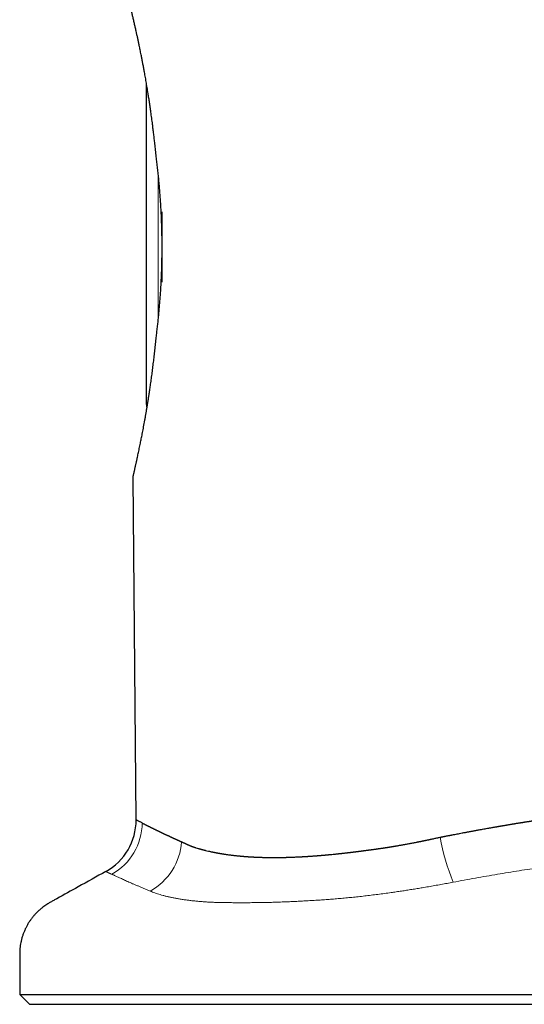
# Model space of a CAD drawing. Header units: millimetres. Extents: x 8 to 573, y 12 to 528.
# Tile 1 of 73: x 139 to 164, y 323 to 373. Entities that reach past the tile are written whole.
import ezdxf

# ---------------------------------------------------------------- set-up
doc = ezdxf.new("R2010")
doc.units = ezdxf.units.MM

msp = doc.modelspace()

# ---------------------------------------------------------------- linework, layer by layer
at = {"color": 7, "linetype": 'Continuous', "lineweight": 30}
for p, q in [((145.094, 353.399), (145.094, 369.788)), ((145.894, 359.644), (145.894, 363.237)), ((144.407, 349.676), (144.559, 332.222)), ((160.067, 331.329), (160.09, 331.333)), ((160.09, 331.333), (160.092, 331.334)), ((138.627, 323.308), (139.127, 322.808)), ((138.627, 323.308), (190.127, 323.308)), ((139.127, 322.808), (189.627, 322.808))]:
    msp.add_line(p, q, dxfattribs=at)
at = {"color": 252, "linetype": 'Continuous', "lineweight": 0}
msp.add_line((145.694, 365.186), (145.694, 357.686), dxfattribs=at)
at = {"color": 7, "linetype": 'Continuous', "lineweight": 30}
for centre, radius, start, end in [((145.694, 353.399), 0.6, 180, 196.7411), ((141.569, 332.207), 3, 299.0643, 0.1828)]:
    msp.add_arc(centre, radius, start, end, dxfattribs=at)
at = {"color": 252, "linetype": 'Continuous', "lineweight": 0}
for centre, radius, start, end in [((141.853, 332.084), 3.024, 299.1198, 359.5372), ((143.732, 331.343), 3.17, 299.4464, 355.5391), ((170.438, 333.06), 10.492, 189.4691, 202.5479)]:
    msp.add_arc(centre, radius, start, end, dxfattribs=at)
at = {"color": 7, "linetype": 'Continuous', "lineweight": 30}
for points, knots in [([(145.594, 366.035), (145.583, 366.148), (145.56, 366.373), (145.528, 366.679), (145.496, 366.955), (145.467, 367.203), (145.437, 367.448), (145.403, 367.717), (145.371, 367.956), (145.343, 368.166), (145.317, 368.351), (145.287, 368.562), (145.252, 368.798), (145.217, 369.031), (145.184, 369.237), (145.156, 369.416), (145.131, 369.569), (145.105, 369.72), (145.08, 369.867), (145.056, 370.009), (145.032, 370.146), (145.008, 370.282), (144.979, 370.439), (144.947, 370.615), (144.91, 370.811), (144.873, 371.002), (144.841, 371.168), (144.812, 371.31), (144.788, 371.43), (144.764, 371.548), (144.736, 371.685), (144.704, 371.84), (144.667, 372.01), (144.631, 372.176), (144.599, 372.319), (144.572, 372.441), (144.549, 372.545), (144.526, 372.645), (144.502, 372.746), (144.478, 372.848), (144.455, 372.948), (144.432, 373.045), (144.41, 373.138), (144.389, 373.227), (144.368, 373.313), (144.349, 373.394), (144.331, 373.471), (144.314, 373.543), (144.298, 373.611), (144.283, 373.675), (144.268, 373.738), (144.253, 373.8), (144.24, 373.857), (144.229, 373.905), (144.219, 373.946), (144.212, 373.98), (144.205, 374.009), (144.2, 374.031), (144.196, 374.047), (144.194, 374.057), (144.194, 374.058), (144.194, 374.059)], [0, 0, 0, 0, 0.026072, 0.052163, 0.071803, 0.091443, 0.111116, 0.13079, 0.156903, 0.16997, 0.183037, 0.203213, 0.223389, 0.243603, 0.263817, 0.27757, 0.291323, 0.305088, 0.318854, 0.331774, 0.344695, 0.357626, 0.370558, 0.390038, 0.409517, 0.429036, 0.448555, 0.461501, 0.474446, 0.487404, 0.500361, 0.520496, 0.54063, 0.560815, 0.581, 0.594795, 0.608591, 0.622404, 0.636218, 0.651447, 0.666678, 0.681907, 0.697204, 0.712503, 0.7278, 0.743278, 0.758757, 0.774235, 0.78979, 0.805348, 0.820904, 0.840133, 0.859379, 0.87685, 0.894327, 0.911805, 0.929276, 0.946954, 0.964638, 0.982322, 1, 1, 1, 1]), ([(145.594, 356.83), (145.605, 356.915), (145.626, 357.086), (145.657, 357.346), (145.686, 357.609), (145.714, 357.877), (145.74, 358.148), (145.764, 358.421), (145.787, 358.695), (145.807, 358.975), (145.826, 359.263), (145.843, 359.558), (145.858, 359.856), (145.87, 360.15), (145.88, 360.441), (145.887, 360.727), (145.891, 361.015), (145.894, 361.304), (145.894, 361.595), (145.891, 361.884), (145.886, 362.172), (145.879, 362.464), (145.869, 362.76), (145.856, 363.062), (145.841, 363.363), (145.823, 363.664), (145.803, 363.966), (145.78, 364.267), (145.755, 364.566), (145.727, 364.864), (145.697, 365.161), (145.665, 365.455), (145.63, 365.747), (145.606, 365.939), (145.594, 366.035)], [0, 0, 0, 0, 0.030202, 0.060405, 0.090696, 0.120986, 0.151446, 0.18193, 0.211943, 0.24198, 0.273689, 0.305398, 0.337215, 0.369032, 0.399236, 0.429439, 0.459738, 0.490037, 0.520516, 0.55102, 0.58102, 0.611042, 0.642841, 0.674641, 0.706551, 0.73846, 0.770865, 0.803269, 0.835787, 0.868306, 0.901172, 0.934037, 0.967019, 1, 1, 1, 1]), ([(144.407, 349.676), (144.407, 349.676), (144.407, 349.678), (144.41, 349.691), (144.414, 349.709), (144.419, 349.731), (144.424, 349.758), (144.432, 349.793), (144.442, 349.839), (144.455, 349.894), (144.467, 349.951), (144.48, 350.009), (144.494, 350.073), (144.508, 350.134), (144.521, 350.192), (144.532, 350.245), (144.544, 350.3), (144.558, 350.361), (144.573, 350.429), (144.589, 350.503), (144.606, 350.582), (144.626, 350.673), (144.649, 350.778), (144.675, 350.899), (144.703, 351.025), (144.73, 351.157), (144.759, 351.294), (144.786, 351.424), (144.811, 351.547), (144.834, 351.661), (144.857, 351.777), (144.882, 351.904), (144.908, 352.043), (144.937, 352.194), (144.966, 352.349), (144.995, 352.508), (145.024, 352.67), (145.054, 352.836), (145.083, 353.006), (145.112, 353.179), (145.142, 353.356), (145.171, 353.535), (145.2, 353.718), (145.231, 353.918), (145.264, 354.136), (145.301, 354.387), (145.34, 354.659), (145.379, 354.953), (145.418, 355.253), (145.456, 355.558), (145.493, 355.869), (145.528, 356.184), (145.562, 356.504), (145.583, 356.721), (145.594, 356.83)], [0, 0, 0, 0, 0.022628, 0.045279, 0.062356, 0.079432, 0.09655, 0.113668, 0.136344, 0.159044, 0.176768, 0.194492, 0.212262, 0.230031, 0.242214, 0.254397, 0.266594, 0.278791, 0.293342, 0.307893, 0.322468, 0.337042, 0.356694, 0.37635, 0.396002, 0.415765, 0.435531, 0.455295, 0.470272, 0.485249, 0.500245, 0.515241, 0.533417, 0.551595, 0.56977, 0.588015, 0.606262, 0.624507, 0.642911, 0.661317, 0.679721, 0.698189, 0.71666, 0.735128, 0.757809, 0.780502, 0.807719, 0.834957, 0.862352, 0.889747, 0.917226, 0.944705, 0.972342, 1, 1, 1, 1]), ([(160.079, 331.331), (160.09, 331.334), (160.114, 331.339), (160.151, 331.346), (160.191, 331.354), (160.234, 331.363), (160.28, 331.372), (160.329, 331.381), (160.379, 331.391), (160.432, 331.401), (160.486, 331.412), (160.541, 331.422), (160.597, 331.433), (160.653, 331.444), (160.732, 331.459), (160.831, 331.478), (160.952, 331.501), (161.077, 331.525), (161.19, 331.546), (161.288, 331.565), (161.367, 331.58), (161.44, 331.593), (161.513, 331.607), (161.59, 331.621), (161.665, 331.635), (161.734, 331.648), (161.793, 331.659), (161.849, 331.669), (161.905, 331.679), (161.961, 331.69), (162.018, 331.7), (162.095, 331.714), (162.192, 331.732), (162.312, 331.753), (162.435, 331.775), (162.545, 331.795), (162.639, 331.811), (162.712, 331.824), (162.783, 331.836), (162.852, 331.849), (162.909, 331.859), (162.954, 331.866), (162.985, 331.872), (163.016, 331.877), (163.049, 331.883), (163.082, 331.888), (163.113, 331.894), (163.142, 331.899), (163.17, 331.904), (163.202, 331.909), (163.238, 331.915), (163.277, 331.922), (163.321, 331.929), (163.368, 331.937), (163.404, 331.943), (163.426, 331.947), (163.437, 331.949), (163.447, 331.951), (163.459, 331.953), (163.474, 331.955), (163.508, 331.961), (163.555, 331.969), (163.612, 331.978), (163.663, 331.987), (163.709, 331.994), (163.747, 332.001), (163.774, 332.005), (163.799, 332.009), (163.823, 332.013), (163.853, 332.018), (163.896, 332.025), (163.952, 332.035), (164.022, 332.046), (164.083, 332.056), (164.137, 332.065), (164.182, 332.072), (164.225, 332.079), (164.264, 332.085), (164.297, 332.09), (164.326, 332.095), (164.356, 332.1), (164.391, 332.105), (164.429, 332.111), (164.473, 332.118), (164.518, 332.126), (164.562, 332.132), (164.6, 332.138), (164.637, 332.144), (164.668, 332.149), (164.697, 332.154), (164.721, 332.157), (164.746, 332.161), (164.77, 332.165), (164.792, 332.168), (164.812, 332.171), (164.832, 332.174), (164.857, 332.178), (164.886, 332.183), (164.918, 332.188), (164.954, 332.193), (164.991, 332.199), (165.024, 332.204), (165.049, 332.208), (165.067, 332.21), (165.084, 332.213), (165.098, 332.215), (165.109, 332.217), (165.122, 332.219), (165.153, 332.223), (165.2, 332.231), (165.263, 332.24), (165.327, 332.25), (165.389, 332.259), (165.45, 332.268), (165.497, 332.275), (165.531, 332.28), (165.55, 332.282), (165.566, 332.285), (165.582, 332.287), (165.6, 332.29), (165.622, 332.293), (165.648, 332.297), (165.68, 332.301), (165.713, 332.306), (165.745, 332.311), (165.776, 332.315), (165.805, 332.319), (165.833, 332.323), (165.856, 332.327), (165.878, 332.33), (165.9, 332.333), (165.923, 332.336), (165.945, 332.339), (165.97, 332.343), (165.996, 332.347), (166.023, 332.35), (166.054, 332.355), (166.089, 332.36), (166.124, 332.365), (166.157, 332.369), (166.19, 332.374), (166.222, 332.378), (166.254, 332.383), (166.288, 332.387), (166.321, 332.392), (166.35, 332.396), (166.373, 332.399), (166.393, 332.402), (166.409, 332.404), (166.421, 332.406), (166.433, 332.407), (166.444, 332.409), (166.457, 332.41), (166.471, 332.412), (166.484, 332.414), (166.498, 332.416), (166.519, 332.419), (166.546, 332.423), (166.579, 332.427), (166.613, 332.432), (166.654, 332.437), (166.705, 332.444), (166.765, 332.452), (166.826, 332.46), (166.883, 332.467), (166.927, 332.473), (166.96, 332.477), (166.987, 332.481), (167.017, 332.485), (167.05, 332.489), (167.085, 332.493), (167.12, 332.498), (167.153, 332.502), (167.182, 332.506), (167.21, 332.509), (167.239, 332.513), (167.267, 332.516), (167.29, 332.519), (167.308, 332.521), (167.321, 332.523), (167.336, 332.525), (167.354, 332.527), (167.386, 332.531), (167.427, 332.536), (167.474, 332.542), (167.516, 332.547), (167.558, 332.552), (167.6, 332.557), (167.644, 332.563), (167.694, 332.569), (167.735, 332.574), (167.764, 332.577), (167.78, 332.579), (167.797, 332.581), (167.814, 332.583), (167.83, 332.585), (167.852, 332.587), (167.88, 332.591), (167.917, 332.595), (167.953, 332.599), (167.983, 332.603), (168.005, 332.605), (168.025, 332.608), (168.04, 332.609), (168.054, 332.611), (168.069, 332.613), (168.085, 332.615), (168.102, 332.617), (168.12, 332.619), (168.137, 332.621), (168.173, 332.625), (168.227, 332.631), (168.296, 332.638), (168.359, 332.646), (168.419, 332.652), (168.476, 332.658), (168.535, 332.665), (168.598, 332.672), (168.652, 332.677), (168.696, 332.682), (168.729, 332.685), (168.765, 332.689), (168.798, 332.693), (168.83, 332.696), (168.858, 332.699), (168.883, 332.701), (168.9, 332.703), (168.914, 332.705), (168.932, 332.706), (168.956, 332.709), (168.984, 332.712), (169.011, 332.714), (169.063, 332.72), (169.14, 332.727), (169.245, 332.738), (169.352, 332.748), (169.459, 332.758), (169.568, 332.768), (169.69, 332.779), (169.828, 332.791), (169.978, 332.804), (170.103, 332.814), (170.2, 332.822), (170.273, 332.828), (170.345, 332.834), (170.419, 332.839), (170.482, 332.844), (170.54, 332.848), (170.589, 332.852), (170.64, 332.856), (170.689, 332.86), (170.738, 332.863), (170.788, 332.866), (170.828, 332.869), (170.859, 332.871), (170.881, 332.873), (170.905, 332.874), (170.927, 332.876), (170.949, 332.877), (170.97, 332.879), (170.993, 332.88), (171.017, 332.882), (171.039, 332.883), (171.059, 332.885), (171.083, 332.886), (171.115, 332.888), (171.151, 332.891), (171.188, 332.893), (171.22, 332.895), (171.251, 332.897), (171.283, 332.899), (171.356, 332.903), (171.431, 332.908), (171.508, 332.912), (171.547, 332.914), (171.586, 332.916), (171.625, 332.918), (171.662, 332.92), (171.697, 332.922), (171.735, 332.924), (171.779, 332.926), (171.83, 332.929), (171.883, 332.931), (171.935, 332.934), (171.982, 332.936), (172.02, 332.938), (172.05, 332.939), (172.074, 332.94), (172.1, 332.941), (172.127, 332.942), (172.158, 332.944), (172.189, 332.945), (172.219, 332.946), (172.244, 332.947), (172.261, 332.948), (172.275, 332.949), (172.286, 332.949), (172.299, 332.95), (172.311, 332.95), (172.323, 332.951), (172.336, 332.951), (172.348, 332.952), (172.36, 332.952), (172.378, 332.953), (172.401, 332.954), (172.428, 332.955), (172.459, 332.956), (172.497, 332.957), (172.542, 332.959), (172.589, 332.96), (172.637, 332.962), (172.685, 332.963), (172.731, 332.965), (172.778, 332.966), (172.827, 332.968), (172.876, 332.969), (172.922, 332.97), (172.966, 332.971), (173.012, 332.972), (173.062, 332.974), (173.113, 332.975), (173.16, 332.976), (173.205, 332.977), (173.245, 332.977), (173.305, 332.978), (173.388, 332.98), (173.493, 332.981), (173.601, 332.983), (173.707, 332.984), (173.815, 332.984), (173.924, 332.985), (174.045, 332.985), (174.167, 332.985), (174.294, 332.985), (174.415, 332.984), (174.539, 332.983), (174.664, 332.981), (174.774, 332.979), (174.871, 332.977), (174.954, 332.975), (175.038, 332.973), (175.106, 332.972), (175.156, 332.971), (175.192, 332.97), (175.226, 332.969), (175.262, 332.968), (175.298, 332.967), (175.334, 332.965), (175.367, 332.964), (175.395, 332.963), (175.42, 332.963), (175.445, 332.962), (175.473, 332.961), (175.503, 332.96), (175.536, 332.958), (175.569, 332.957), (175.607, 332.956), (175.648, 332.954), (175.695, 332.953), (175.74, 332.951), (175.784, 332.949), (175.826, 332.947), (175.871, 332.946), (175.917, 332.944), (175.961, 332.941), (176.006, 332.939), (176.054, 332.937), (176.1, 332.935), (176.141, 332.933), (176.172, 332.931), (176.196, 332.93), (176.215, 332.929), (176.228, 332.928), (176.241, 332.927), (176.255, 332.926), (176.268, 332.926), (176.282, 332.925), (176.3, 332.924), (176.321, 332.923), (176.347, 332.921), (176.375, 332.92), (176.403, 332.918), (176.433, 332.916), (176.468, 332.914), (176.507, 332.912), (176.548, 332.909), (176.589, 332.907), (176.63, 332.904), (176.683, 332.901), (176.748, 332.897), (176.831, 332.891), (176.911, 332.886), (176.994, 332.88), (177.07, 332.874), (177.146, 332.868), (177.223, 332.863), (177.303, 332.856), (177.391, 332.849), (177.482, 332.841), (177.572, 332.834), (177.644, 332.827), (177.699, 332.822), (177.74, 332.818), (177.779, 332.815), (177.811, 332.812), (177.838, 332.809), (177.859, 332.807), (177.879, 332.805), (177.899, 332.803), (177.919, 332.801), (177.94, 332.799), (177.96, 332.797), (177.977, 332.796), (177.992, 332.794), (178.007, 332.793), (178.023, 332.791), (178.04, 332.79), (178.062, 332.787), (178.088, 332.785), (178.117, 332.782), (178.148, 332.779), (178.18, 332.775), (178.211, 332.772), (178.242, 332.769), (178.273, 332.765), (178.304, 332.762), (178.335, 332.759), (178.361, 332.756), (178.384, 332.753), (178.401, 332.751), (178.419, 332.75), (178.438, 332.747), (178.461, 332.745), (178.484, 332.742), (178.507, 332.74), (178.527, 332.738), (178.545, 332.735), (178.566, 332.733), (178.589, 332.73), (178.616, 332.727), (178.643, 332.724), (178.672, 332.721), (178.702, 332.717), (178.732, 332.714), (178.782, 332.708), (178.849, 332.7), (178.932, 332.689), (179.007, 332.68), (179.062, 332.673), (179.097, 332.668), (179.118, 332.666), (179.14, 332.663), (179.165, 332.659), (179.191, 332.656), (179.218, 332.652), (179.242, 332.649), (179.263, 332.646), (179.281, 332.644), (179.3, 332.641), (179.327, 332.638), (179.364, 332.632), (179.405, 332.627), (179.445, 332.621), (179.481, 332.616), (179.515, 332.611), (179.548, 332.606), (179.588, 332.601), (179.633, 332.594), (179.681, 332.587), (179.727, 332.581), (179.774, 332.574), (179.823, 332.566), (179.866, 332.56), (179.903, 332.554), (179.934, 332.549), (179.966, 332.544), (179.996, 332.539), (180.023, 332.535), (180.049, 332.531), (180.078, 332.526), (180.109, 332.521), (180.139, 332.516), (180.167, 332.512), (180.194, 332.507), (180.225, 332.502), (180.256, 332.497), (180.288, 332.492), (180.32, 332.487), (180.351, 332.482), (180.405, 332.473), (180.482, 332.459), (180.588, 332.441), (180.694, 332.422), (180.803, 332.403), (180.905, 332.384), (180.988, 332.368), (181.048, 332.357), (181.089, 332.349), (181.13, 332.341), (181.169, 332.333), (181.211, 332.325), (181.252, 332.317), (181.294, 332.309), (181.333, 332.301), (181.373, 332.293), (181.414, 332.285), (181.457, 332.276), (181.507, 332.266), (181.565, 332.254), (181.631, 332.24), (181.694, 332.226), (181.741, 332.216), (181.773, 332.21), (181.794, 332.205), (181.818, 332.2), (181.844, 332.194), (181.87, 332.188), (181.897, 332.182), (181.922, 332.177), (181.942, 332.173), (181.954, 332.17), (181.959, 332.169), (181.965, 332.167), (181.97, 332.166), (181.986, 332.163), (182.012, 332.157), (182.047, 332.149), (182.079, 332.142), (182.111, 332.135), (182.146, 332.127), (182.184, 332.118), (182.226, 332.109), (182.267, 332.099), (182.307, 332.09), (182.331, 332.084), (182.342, 332.081)], [0, 0, 0, 0, 0.00135, 0.002818, 0.004404, 0.006106, 0.007919, 0.009838, 0.011853, 0.013872, 0.016072, 0.018251, 0.02041, 0.022705, 0.024874, 0.02973, 0.034463, 0.039308, 0.04456, 0.047882, 0.050975, 0.053835, 0.056598, 0.059666, 0.063028, 0.065442, 0.067861, 0.070046, 0.072217, 0.07443, 0.076796, 0.078932, 0.083649, 0.088384, 0.093205, 0.09837, 0.101467, 0.104396, 0.107158, 0.109863, 0.112745, 0.113951, 0.115187, 0.116452, 0.117744, 0.119064, 0.120409, 0.121431, 0.122538, 0.123812, 0.125252, 0.126854, 0.128497, 0.130563, 0.132388, 0.132826, 0.133249, 0.133655, 0.134045, 0.134711, 0.135487, 0.138062, 0.140334, 0.142315, 0.144246, 0.1458, 0.146975, 0.14749, 0.148699, 0.14993, 0.151129, 0.153852, 0.156662, 0.159484, 0.161221, 0.163137, 0.164879, 0.166449, 0.167804, 0.168825, 0.170031, 0.171417, 0.172981, 0.17469, 0.176681, 0.178429, 0.17994, 0.181301, 0.182866, 0.183792, 0.184753, 0.185747, 0.186773, 0.187706, 0.188387, 0.189167, 0.190202, 0.191371, 0.192673, 0.194105, 0.195735, 0.197169, 0.198015, 0.198766, 0.199423, 0.199988, 0.200461, 0.200845, 0.201576, 0.204094, 0.206602, 0.209261, 0.211819, 0.214161, 0.216643, 0.217481, 0.218328, 0.218909, 0.219476, 0.220215, 0.221126, 0.222209, 0.223386, 0.224916, 0.226225, 0.227313, 0.228741, 0.229769, 0.230693, 0.231516, 0.232423, 0.233431, 0.234253, 0.23521, 0.236455, 0.237343, 0.238603, 0.240226, 0.241606, 0.242861, 0.244272, 0.24564, 0.246802, 0.24817, 0.24974, 0.250818, 0.251756, 0.252553, 0.25321, 0.253728, 0.25411, 0.254567, 0.25513, 0.255691, 0.256251, 0.256809, 0.257366, 0.258811, 0.26009, 0.261465, 0.262934, 0.26519, 0.267652, 0.270357, 0.272688, 0.274659, 0.275702, 0.276706, 0.278045, 0.279382, 0.280819, 0.282325, 0.283667, 0.284846, 0.285944, 0.287165, 0.288336, 0.289457, 0.289989, 0.290495, 0.291122, 0.291869, 0.292735, 0.295052, 0.29695, 0.298523, 0.300261, 0.302047, 0.30371, 0.305808, 0.308146, 0.308797, 0.309465, 0.310149, 0.310848, 0.311564, 0.312192, 0.313502, 0.31506, 0.316865, 0.317856, 0.318818, 0.319627, 0.320284, 0.320791, 0.321355, 0.322085, 0.322807, 0.323521, 0.324226, 0.324922, 0.32809, 0.330893, 0.333533, 0.336012, 0.338333, 0.340682, 0.343326, 0.34626, 0.347339, 0.348857, 0.350432, 0.351827, 0.353044, 0.354372, 0.3554, 0.356127, 0.356523, 0.357152, 0.358364, 0.359542, 0.360686, 0.361797, 0.366004, 0.370462, 0.374986, 0.379433, 0.384033, 0.388681, 0.394952, 0.401419, 0.40781, 0.410794, 0.41383, 0.417107, 0.419995, 0.423253, 0.425168, 0.427392, 0.429563, 0.431637, 0.433719, 0.435876, 0.438012, 0.438882, 0.439827, 0.440845, 0.441932, 0.44276, 0.443656, 0.44462, 0.445758, 0.446674, 0.447427, 0.448428, 0.449677, 0.451555, 0.453112, 0.454465, 0.455693, 0.457129, 0.458555, 0.465159, 0.466842, 0.468533, 0.470232, 0.471939, 0.473575, 0.474972, 0.476523, 0.478525, 0.480733, 0.483133, 0.485419, 0.487483, 0.48933, 0.490428, 0.491416, 0.49247, 0.493774, 0.494972, 0.496443, 0.497862, 0.498957, 0.499702, 0.500154, 0.500695, 0.501236, 0.501776, 0.502315, 0.502854, 0.503393, 0.503932, 0.504471, 0.505699, 0.506904, 0.508025, 0.509879, 0.511886, 0.513897, 0.516062, 0.518233, 0.520213, 0.522232, 0.524397, 0.526705, 0.528777, 0.530477, 0.53253, 0.534934, 0.537067, 0.539264, 0.54126, 0.543052, 0.544641, 0.549171, 0.55413, 0.558769, 0.563605, 0.568382, 0.573337, 0.578328, 0.584804, 0.589876, 0.595544, 0.601249, 0.606851, 0.612599, 0.616373, 0.62013, 0.62414, 0.62789, 0.629577, 0.631088, 0.632807, 0.634412, 0.636069, 0.637804, 0.639422, 0.640634, 0.641686, 0.642859, 0.644153, 0.645568, 0.6471, 0.648745, 0.650234, 0.652346, 0.654519, 0.65678, 0.658683, 0.66066, 0.662745, 0.664929, 0.667212, 0.668997, 0.671212, 0.673948, 0.675606, 0.676995, 0.678411, 0.679014, 0.679628, 0.680253, 0.680889, 0.681535, 0.682123, 0.682981, 0.68401, 0.685212, 0.686585, 0.687997, 0.689225, 0.690951, 0.692909, 0.694868, 0.696791, 0.698831, 0.700657, 0.70449, 0.708119, 0.712656, 0.716128, 0.720044, 0.72376, 0.727189, 0.731206, 0.735491, 0.740041, 0.744609, 0.748798, 0.75072, 0.75276, 0.754789, 0.756496, 0.757609, 0.758685, 0.759685, 0.76061, 0.761582, 0.762796, 0.763731, 0.764569, 0.765308, 0.765969, 0.766847, 0.767605, 0.768595, 0.770107, 0.771475, 0.772975, 0.774733, 0.776257, 0.777754, 0.779406, 0.780899, 0.782395, 0.784034, 0.78495, 0.785743, 0.78664, 0.787641, 0.788744, 0.789995, 0.791201, 0.792225, 0.793068, 0.79397, 0.795326, 0.796684, 0.798018, 0.799478, 0.801065, 0.802618, 0.804138, 0.808693, 0.812916, 0.816808, 0.820368, 0.82131, 0.822359, 0.823512, 0.824771, 0.826213, 0.827628, 0.828935, 0.83, 0.830821, 0.831805, 0.832866, 0.835104, 0.837542, 0.839403, 0.841358, 0.843112, 0.844824, 0.846528, 0.849466, 0.851824, 0.854159, 0.856702, 0.859396, 0.861941, 0.863518, 0.865255, 0.866966, 0.868636, 0.870001, 0.871309, 0.872823, 0.874572, 0.876273, 0.877679, 0.879047, 0.880763, 0.882594, 0.884151, 0.885949, 0.887687, 0.889143, 0.894782, 0.9002, 0.90651, 0.912125, 0.918161, 0.923558, 0.925812, 0.928263, 0.930443, 0.932638, 0.934822, 0.937368, 0.939667, 0.941784, 0.944007, 0.946414, 0.948809, 0.951246, 0.955027, 0.958652, 0.962531, 0.965752, 0.966799, 0.968007, 0.969375, 0.970902, 0.972497, 0.973932, 0.975572, 0.976923, 0.977287, 0.977623, 0.977931, 0.97821, 0.978539, 0.98069, 0.982721, 0.984633, 0.986296, 0.988359, 0.990828, 0.992938, 0.995655, 0.998008, 1, 1, 1, 1]), ([(144.877, 332.06), (144.854, 332.072), (144.808, 332.095), (144.748, 332.125), (144.697, 332.152), (144.653, 332.174), (144.618, 332.192), (144.592, 332.205), (144.573, 332.215), (144.561, 332.221), (144.56, 332.222), (144.559, 332.222)], [0, 0, 0, 0, 0.112248, 0.224326, 0.336268, 0.448106, 0.559521, 0.668955, 0.778827, 0.889166, 1, 1, 1, 1]), ([(144.877, 332.06), (144.878, 332.059), (144.88, 332.058), (144.884, 332.056), (144.889, 332.054), (144.894, 332.051), (144.899, 332.049), (144.902, 332.047), (144.905, 332.045), (144.908, 332.044), (144.912, 332.042), (144.916, 332.04), (144.922, 332.037), (144.928, 332.034), (144.934, 332.031), (144.94, 332.028), (144.948, 332.024), (144.957, 332.019), (144.967, 332.014), (144.977, 332.009), (144.994, 332.001), (145.008, 331.993), (145.022, 331.986), (145.026, 331.984), (145.031, 331.981), (145.036, 331.979), (145.04, 331.977), (145.045, 331.974), (145.051, 331.972), (145.057, 331.969), (145.063, 331.965), (145.07, 331.962), (145.077, 331.958), (145.086, 331.954), (145.096, 331.949), (145.105, 331.944), (145.114, 331.939), (145.121, 331.936), (145.129, 331.932), (145.137, 331.928), (145.147, 331.923), (145.156, 331.918), (145.164, 331.914), (145.171, 331.911), (145.178, 331.907), (145.184, 331.904), (145.199, 331.897), (145.221, 331.885), (145.251, 331.87), (145.275, 331.859), (145.291, 331.851), (145.299, 331.846), (145.309, 331.842), (145.319, 331.837), (145.33, 331.831), (145.342, 331.825), (145.355, 331.819), (145.366, 331.813), (145.375, 331.808), (145.383, 331.805), (145.389, 331.802), (145.393, 331.8), (145.396, 331.798), (145.398, 331.797), (145.4, 331.796), (145.402, 331.795), (145.404, 331.794), (145.411, 331.791), (145.423, 331.785), (145.441, 331.776), (145.458, 331.767), (145.477, 331.758), (145.494, 331.749), (145.513, 331.74), (145.535, 331.729), (145.559, 331.718), (145.584, 331.705), (145.608, 331.694), (145.633, 331.682), (145.658, 331.669), (145.684, 331.656), (145.704, 331.647), (145.718, 331.64), (145.726, 331.636), (145.735, 331.632), (145.744, 331.627), (145.752, 331.624), (145.759, 331.62), (145.765, 331.617), (145.77, 331.615), (145.775, 331.612), (145.781, 331.609), (145.789, 331.606), (145.799, 331.601), (145.808, 331.597), (145.816, 331.592), (145.825, 331.588), (145.834, 331.584), (145.844, 331.579), (145.854, 331.575), (145.864, 331.569), (145.875, 331.564), (145.886, 331.559), (145.897, 331.554), (145.906, 331.55), (145.913, 331.546), (145.921, 331.543), (145.928, 331.539), (145.935, 331.536), (145.942, 331.533), (145.948, 331.53), (145.954, 331.527), (145.96, 331.524), (145.966, 331.521), (145.972, 331.518), (145.979, 331.515), (145.986, 331.512), (145.993, 331.508), (146, 331.505), (146.007, 331.502), (146.015, 331.498), (146.024, 331.494), (146.033, 331.49), (146.043, 331.485), (146.053, 331.48), (146.064, 331.475), (146.084, 331.466), (146.113, 331.452), (146.154, 331.433), (146.193, 331.415), (146.233, 331.396), (146.272, 331.378), (146.313, 331.359), (146.354, 331.34), (146.384, 331.327), (146.402, 331.318), (146.409, 331.315), (146.415, 331.312), (146.423, 331.309), (146.431, 331.305), (146.439, 331.301), (146.45, 331.297), (146.462, 331.291), (146.477, 331.284), (146.492, 331.277), (146.507, 331.27), (146.521, 331.264), (146.533, 331.259), (146.543, 331.254), (146.553, 331.249), (146.561, 331.246), (146.569, 331.242), (146.579, 331.238), (146.594, 331.231), (146.613, 331.222), (146.635, 331.212), (146.656, 331.203), (146.676, 331.194), (146.698, 331.184), (146.721, 331.173), (146.745, 331.162), (146.77, 331.151), (146.793, 331.141), (146.815, 331.131), (146.837, 331.121), (146.86, 331.111), (146.882, 331.101), (146.901, 331.093), (146.917, 331.086), (146.93, 331.08), (146.945, 331.074), (146.96, 331.067), (146.973, 331.061), (146.984, 331.056), (146.995, 331.051), (147.006, 331.046), (147.018, 331.041), (147.03, 331.036), (147.037, 331.032), (147.04, 331.031)], [0, 0, 0, 0, 0.002302, 0.005624, 0.009968, 0.015334, 0.018349, 0.021119, 0.023699, 0.026089, 0.028289, 0.032046, 0.037199, 0.042077, 0.046678, 0.051003, 0.058038, 0.064874, 0.072766, 0.080188, 0.08792, 0.109575, 0.11298, 0.116385, 0.119793, 0.123201, 0.126244, 0.129702, 0.133478, 0.137572, 0.141986, 0.146718, 0.151769, 0.157208, 0.164474, 0.170961, 0.176666, 0.181589, 0.18573, 0.191141, 0.198335, 0.204155, 0.209233, 0.21357, 0.217163, 0.220934, 0.22593, 0.244022, 0.262259, 0.280285, 0.284995, 0.289857, 0.295144, 0.300855, 0.306991, 0.313822, 0.32226, 0.327864, 0.33269, 0.336738, 0.340006, 0.342236, 0.343862, 0.344622, 0.345805, 0.346987, 0.34817, 0.349351, 0.358418, 0.367453, 0.376601, 0.386415, 0.395537, 0.403964, 0.414687, 0.42931, 0.439874, 0.451728, 0.46371, 0.475821, 0.48806, 0.500427, 0.503819, 0.507512, 0.511508, 0.515808, 0.519359, 0.522565, 0.525338, 0.527676, 0.529581, 0.531613, 0.536052, 0.540345, 0.544397, 0.548208, 0.551778, 0.556181, 0.560152, 0.564149, 0.569244, 0.574029, 0.578509, 0.58323, 0.587431, 0.589891, 0.593306, 0.596578, 0.599529, 0.602323, 0.604958, 0.607436, 0.609756, 0.612278, 0.614937, 0.617735, 0.62067, 0.623742, 0.626389, 0.629417, 0.632679, 0.636176, 0.639908, 0.643876, 0.64808, 0.652519, 0.657038, 0.672427, 0.687827, 0.705148, 0.71864, 0.733997, 0.749323, 0.765059, 0.780012, 0.782582, 0.784876, 0.78737, 0.790063, 0.792957, 0.796051, 0.799346, 0.804205, 0.809443, 0.815202, 0.820871, 0.825494, 0.829702, 0.833493, 0.836869, 0.839829, 0.842373, 0.84543, 0.849751, 0.858064, 0.865695, 0.872642, 0.879581, 0.887041, 0.894822, 0.902924, 0.911985, 0.919483, 0.926325, 0.934081, 0.941292, 0.949125, 0.956273, 0.959973, 0.964387, 0.969496, 0.974395, 0.978597, 0.982099, 0.985092, 0.989278, 0.993158, 0.996732, 1, 1, 1, 1]), ([(147.04, 331.031), (147.048, 331.027), (147.062, 331.02), (147.084, 331.01), (147.106, 330.999), (147.128, 330.988), (147.151, 330.977), (147.17, 330.968), (147.183, 330.963), (147.191, 330.959), (147.2, 330.955), (147.21, 330.95), (147.222, 330.945), (147.237, 330.939), (147.252, 330.933), (147.263, 330.928), (147.27, 330.925), (147.273, 330.924), (147.276, 330.922), (147.279, 330.921), (147.282, 330.92), (147.289, 330.917), (147.3, 330.912), (147.314, 330.907), (147.326, 330.902), (147.337, 330.897), (147.348, 330.893), (147.36, 330.888), (147.369, 330.884), (147.38, 330.88), (147.39, 330.877), (147.399, 330.873), (147.408, 330.87), (147.419, 330.866), (147.431, 330.861), (147.441, 330.857), (147.451, 330.854), (147.462, 330.85), (147.478, 330.844), (147.494, 330.838), (147.51, 330.832), (147.524, 330.827), (147.536, 330.823), (147.546, 330.819), (147.557, 330.816), (147.57, 330.811), (147.587, 330.806), (147.605, 330.8), (147.652, 330.785), (147.697, 330.772), (147.743, 330.759), (147.758, 330.755), (147.773, 330.75), (147.788, 330.746), (147.801, 330.742), (147.815, 330.738), (147.83, 330.734), (147.847, 330.729), (147.865, 330.724), (147.883, 330.719), (147.899, 330.715), (147.911, 330.712), (147.921, 330.709), (147.929, 330.707), (147.938, 330.705), (147.946, 330.702), (147.955, 330.7), (147.963, 330.698), (147.971, 330.696), (147.992, 330.69), (148.022, 330.682), (148.065, 330.671), (148.142, 330.652), (148.225, 330.633), (148.314, 330.612), (148.371, 330.6), (148.429, 330.587), (148.487, 330.575), (148.533, 330.566), (148.568, 330.559), (148.59, 330.555), (148.61, 330.551), (148.632, 330.547), (148.654, 330.542), (148.676, 330.538), (148.695, 330.534), (148.715, 330.531), (148.736, 330.527), (148.757, 330.523), (148.779, 330.519), (148.8, 330.516), (148.823, 330.512), (148.844, 330.508), (148.861, 330.505), (148.873, 330.503), (148.884, 330.501), (148.897, 330.499), (148.911, 330.497), (148.926, 330.494), (148.943, 330.491), (148.961, 330.488), (148.978, 330.486), (148.992, 330.483), (149.004, 330.481), (149.016, 330.479), (149.03, 330.477), (149.047, 330.474), (149.066, 330.471), (149.085, 330.469), (149.118, 330.463), (149.168, 330.456), (149.238, 330.446), (149.312, 330.436), (149.382, 330.427), (149.451, 330.418), (149.518, 330.41), (149.596, 330.401), (149.668, 330.393), (149.743, 330.385), (149.796, 330.38), (149.839, 330.376), (149.865, 330.374), (149.891, 330.371), (149.918, 330.369), (149.943, 330.366), (149.969, 330.364), (149.992, 330.362), (150.016, 330.36), (150.038, 330.358), (150.061, 330.356), (150.087, 330.354), (150.111, 330.352), (150.13, 330.351), (150.141, 330.35), (150.148, 330.349), (150.156, 330.349), (150.167, 330.348), (150.179, 330.347), (150.193, 330.346), (150.214, 330.345), (150.24, 330.343), (150.267, 330.341), (150.292, 330.339), (150.314, 330.338), (150.333, 330.336), (150.349, 330.335), (150.362, 330.334), (150.375, 330.334), (150.387, 330.333), (150.4, 330.332), (150.418, 330.331), (150.441, 330.33), (150.468, 330.328), (150.493, 330.327), (150.516, 330.326), (150.536, 330.324), (150.556, 330.323), (150.577, 330.322), (150.606, 330.321), (150.638, 330.319), (150.675, 330.318), (150.711, 330.316), (150.741, 330.315), (150.762, 330.314), (150.772, 330.314), (150.781, 330.313), (150.791, 330.313), (150.801, 330.312), (150.818, 330.312), (150.842, 330.311), (150.877, 330.31), (150.919, 330.308), (150.965, 330.307), (151.008, 330.305), (151.044, 330.304), (151.074, 330.304), (151.102, 330.303), (151.127, 330.302), (151.151, 330.302), (151.177, 330.301), (151.21, 330.301), (151.249, 330.3), (151.29, 330.3), (151.329, 330.299), (151.367, 330.299), (151.401, 330.298), (151.433, 330.298), (151.459, 330.298), (151.482, 330.298), (151.504, 330.298), (151.529, 330.297), (151.561, 330.297), (151.595, 330.297), (151.628, 330.297), (151.657, 330.297), (151.685, 330.298), (151.712, 330.298), (151.741, 330.298), (151.771, 330.298), (151.805, 330.298), (151.842, 330.299), (151.878, 330.299), (151.911, 330.299), (151.941, 330.3), (151.97, 330.3), (151.998, 330.301), (152.031, 330.301), (152.067, 330.302), (152.108, 330.303), (152.152, 330.304), (152.197, 330.305), (152.265, 330.306), (152.354, 330.309), (152.464, 330.313), (152.57, 330.316), (152.674, 330.321), (152.784, 330.325), (152.872, 330.33), (152.938, 330.333), (152.973, 330.335), (153.005, 330.337), (153.034, 330.338), (153.064, 330.34), (153.096, 330.342), (153.131, 330.344), (153.17, 330.346), (153.211, 330.348), (153.255, 330.351), (153.3, 330.354), (153.34, 330.356), (153.38, 330.359), (153.423, 330.362), (153.475, 330.365), (153.526, 330.369), (153.575, 330.372), (153.616, 330.375), (153.656, 330.378), (153.688, 330.381), (153.711, 330.382), (153.728, 330.384), (153.744, 330.385), (153.76, 330.386), (153.778, 330.387), (153.798, 330.389), (153.818, 330.391), (153.836, 330.392), (153.853, 330.393), (153.869, 330.395), (153.884, 330.396), (153.898, 330.397), (153.917, 330.399), (153.94, 330.4), (153.966, 330.402), (153.991, 330.404), (154.016, 330.407), (154.039, 330.409), (154.058, 330.41), (154.074, 330.412), (154.091, 330.413), (154.111, 330.415), (154.139, 330.417), (154.172, 330.42), (154.207, 330.423), (154.241, 330.426), (154.279, 330.43), (154.319, 330.434), (154.357, 330.437), (154.389, 330.44), (154.418, 330.443), (154.445, 330.445), (154.47, 330.448), (154.531, 330.454), (154.604, 330.461), (154.687, 330.469), (154.744, 330.475), (154.799, 330.481), (154.848, 330.486), (154.893, 330.491), (154.932, 330.495), (154.973, 330.499), (155.016, 330.504), (155.053, 330.508), (155.085, 330.512), (155.114, 330.515), (155.146, 330.518), (155.186, 330.523), (155.229, 330.528), (155.271, 330.533), (155.306, 330.537), (155.335, 330.54), (155.362, 330.543), (155.391, 330.547), (155.423, 330.55), (155.457, 330.554), (155.491, 330.558), (155.522, 330.562), (155.55, 330.565), (155.574, 330.568), (155.599, 330.571), (155.623, 330.574), (155.646, 330.577), (155.665, 330.579), (155.681, 330.581), (155.702, 330.584), (155.734, 330.588), (155.778, 330.593), (155.83, 330.6), (155.882, 330.606), (155.933, 330.613), (155.976, 330.618), (156.017, 330.624), (156.052, 330.628), (156.08, 330.632), (156.104, 330.635), (156.129, 330.638), (156.158, 330.642), (156.189, 330.646), (156.221, 330.65), (156.256, 330.655), (156.298, 330.661), (156.347, 330.667), (156.399, 330.674), (156.446, 330.68), (156.486, 330.686), (156.52, 330.69), (156.549, 330.694), (156.58, 330.698), (156.614, 330.703), (156.652, 330.708), (156.689, 330.713), (156.723, 330.718), (156.751, 330.722), (156.774, 330.725), (156.798, 330.729), (156.824, 330.732), (156.853, 330.736), (156.881, 330.74), (156.909, 330.744), (156.934, 330.748), (156.978, 330.754), (157.036, 330.762), (157.099, 330.771), (157.148, 330.778), (157.185, 330.783), (157.22, 330.788), (157.251, 330.793), (157.28, 330.797), (157.307, 330.801), (157.333, 330.805), (157.361, 330.809), (157.393, 330.814), (157.431, 330.82), (157.471, 330.827), (157.514, 330.834), (157.556, 330.841), (157.595, 330.848), (157.628, 330.853), (157.655, 330.857), (157.685, 330.862), (157.719, 330.868), (157.758, 330.875), (157.797, 330.881), (157.835, 330.888), (157.884, 330.896), (157.944, 330.907), (158.018, 330.919), (158.094, 330.933), (158.17, 330.946), (158.245, 330.96), (158.355, 330.98), (158.501, 331.007), (158.686, 331.042), (158.813, 331.066), (158.884, 331.08), (158.897, 331.083), (158.91, 331.085), (158.926, 331.089), (158.944, 331.092), (158.964, 331.096), (158.988, 331.101), (159.018, 331.107), (159.053, 331.114), (159.088, 331.121), (159.122, 331.128), (159.151, 331.134), (159.18, 331.139), (159.209, 331.145), (159.241, 331.152), (159.269, 331.157), (159.296, 331.163), (159.322, 331.168), (159.354, 331.175), (159.391, 331.183), (159.433, 331.191), (159.476, 331.2), (159.516, 331.209), (159.555, 331.217), (159.597, 331.226), (159.644, 331.236), (159.693, 331.246), (159.753, 331.26), (159.827, 331.276), (159.913, 331.295), (159.997, 331.314), (160.053, 331.326), (160.079, 331.331)], [0, 0, 0, 0, 0.003865, 0.007423, 0.011058, 0.014749, 0.018631, 0.022251, 0.023686, 0.024792, 0.026173, 0.02783, 0.029766, 0.031934, 0.03451, 0.036706, 0.037218, 0.037704, 0.038164, 0.038597, 0.039005, 0.039475, 0.041848, 0.043921, 0.04569, 0.047183, 0.049099, 0.050538, 0.052062, 0.053573, 0.055102, 0.056237, 0.05757, 0.059104, 0.060839, 0.062757, 0.063583, 0.065168, 0.067329, 0.070068, 0.072159, 0.073983, 0.075613, 0.077049, 0.078292, 0.079977, 0.082558, 0.085004, 0.08742, 0.100984, 0.102911, 0.104834, 0.106752, 0.108663, 0.110299, 0.111956, 0.113897, 0.115928, 0.118278, 0.120547, 0.12243, 0.123925, 0.125032, 0.126041, 0.127047, 0.128049, 0.129047, 0.13004, 0.131029, 0.132012, 0.137347, 0.142069, 0.146873, 0.164044, 0.170184, 0.176325, 0.1828, 0.188645, 0.194799, 0.197265, 0.199544, 0.201557, 0.203586, 0.206196, 0.20839, 0.210165, 0.212188, 0.214304, 0.216349, 0.218783, 0.220643, 0.22287, 0.225468, 0.226805, 0.227832, 0.228969, 0.230219, 0.231582, 0.233058, 0.234638, 0.236519, 0.238141, 0.239502, 0.2406, 0.241748, 0.242888, 0.244695, 0.24649, 0.248273, 0.250045, 0.255907, 0.262394, 0.269552, 0.276116, 0.281649, 0.287961, 0.294172, 0.302011, 0.307134, 0.313534, 0.315707, 0.317934, 0.320279, 0.322193, 0.324815, 0.326632, 0.328721, 0.330671, 0.332505, 0.334278, 0.336436, 0.338983, 0.340374, 0.341091, 0.341594, 0.342264, 0.343104, 0.344116, 0.345302, 0.346664, 0.349205, 0.351469, 0.353371, 0.35519, 0.356925, 0.358015, 0.35907, 0.360088, 0.36107, 0.362016, 0.363108, 0.365413, 0.367559, 0.369543, 0.371364, 0.37302, 0.374511, 0.37604, 0.377959, 0.381323, 0.383747, 0.386471, 0.389795, 0.390801, 0.391452, 0.392151, 0.3929, 0.3937, 0.394551, 0.396763, 0.399271, 0.402645, 0.406409, 0.409922, 0.412403, 0.414695, 0.416795, 0.418706, 0.420428, 0.422176, 0.424604, 0.427851, 0.430919, 0.433802, 0.4365, 0.439466, 0.441467, 0.443423, 0.445206, 0.446574, 0.448416, 0.450729, 0.453535, 0.455817, 0.457987, 0.460045, 0.461884, 0.463888, 0.466166, 0.468499, 0.471364, 0.473989, 0.476362, 0.478474, 0.480321, 0.482643, 0.484533, 0.487345, 0.490285, 0.493356, 0.496559, 0.499899, 0.507757, 0.51538, 0.522779, 0.529942, 0.536833, 0.54545, 0.54803, 0.550404, 0.552569, 0.554527, 0.556281, 0.558693, 0.561034, 0.563421, 0.56643, 0.569319, 0.572384, 0.575438, 0.577504, 0.580439, 0.583926, 0.587989, 0.590658, 0.593532, 0.596222, 0.598597, 0.599819, 0.600942, 0.601966, 0.602891, 0.604088, 0.605514, 0.606866, 0.608038, 0.609145, 0.610187, 0.611162, 0.612072, 0.613084, 0.614924, 0.616527, 0.618108, 0.61981, 0.621525, 0.622545, 0.62355, 0.62469, 0.625967, 0.627384, 0.630261, 0.63234, 0.634294, 0.636769, 0.63978, 0.642099, 0.644165, 0.64605, 0.647748, 0.649258, 0.650868, 0.659587, 0.663333, 0.666983, 0.670461, 0.673987, 0.676436, 0.678962, 0.681571, 0.684268, 0.687064, 0.688745, 0.69038, 0.692466, 0.695019, 0.697969, 0.700633, 0.702863, 0.704776, 0.706115, 0.708026, 0.710127, 0.712263, 0.71443, 0.716624, 0.718145, 0.719676, 0.721216, 0.722762, 0.724313, 0.725478, 0.726316, 0.727274, 0.729548, 0.732308, 0.735576, 0.739391, 0.742096, 0.744987, 0.747569, 0.749757, 0.751527, 0.752911, 0.754277, 0.756219, 0.758196, 0.760196, 0.762207, 0.764635, 0.76813, 0.771359, 0.774279, 0.776864, 0.778875, 0.780603, 0.782258, 0.784669, 0.787008, 0.789315, 0.791581, 0.793282, 0.794501, 0.795928, 0.797573, 0.79944, 0.801265, 0.802878, 0.804484, 0.806075, 0.81087, 0.81529, 0.817732, 0.820027, 0.822173, 0.824168, 0.825849, 0.827544, 0.82905, 0.830782, 0.832749, 0.83501, 0.837691, 0.840234, 0.843011, 0.845454, 0.847487, 0.849072, 0.8505, 0.852977, 0.855416, 0.857811, 0.860183, 0.862553, 0.866852, 0.871351, 0.876133, 0.881018, 0.885507, 0.890018, 0.901423, 0.912756, 0.924329, 0.925188, 0.9259, 0.926747, 0.927727, 0.928837, 0.930073, 0.931428, 0.933468, 0.93568, 0.937975, 0.93998, 0.941938, 0.943474, 0.945367, 0.947398, 0.949368, 0.950752, 0.952329, 0.954327, 0.956692, 0.959346, 0.962217, 0.964723, 0.966899, 0.969589, 0.972601, 0.975624, 0.978774, 0.984064, 0.989497, 0.995047, 1, 1, 1, 1]), ([(143.026, 329.585), (142.554, 329.322), (141.72, 328.859), (140.86, 328.381), (140.446, 328.151), (140.366, 328.107), (140.287, 328.063), (140.209, 328.019), (140.135, 327.978), (140.053, 327.929), (139.96, 327.87), (139.856, 327.798), (139.747, 327.714), (139.633, 327.619), (139.516, 327.509), (139.405, 327.392), (139.299, 327.269), (139.2, 327.141), (139.109, 327.008), (139.025, 326.871), (138.949, 326.73), (138.88, 326.584), (138.819, 326.434), (138.766, 326.281), (138.721, 326.126), (138.685, 325.97), (138.658, 325.813), (138.639, 325.657), (138.63, 325.52), (138.627, 325.398), (138.627, 325.289), (138.627, 325.174), (138.627, 325.059), (138.627, 324.943), (138.627, 324.684), (138.627, 324.139), (138.627, 323.633), (138.627, 323.308)], [0, 0, 0, 0, 0.1902952, 0.3356585, 0.3463185, 0.3569785, 0.3676385, 0.3782984, 0.3881919, 0.3974453, 0.4121089, 0.4269136, 0.4418482, 0.4604831, 0.4792746, 0.4981978, 0.5172264, 0.5363332, 0.5551482, 0.5739851, 0.5928169, 0.6116167, 0.6307395, 0.6497735, 0.6686917, 0.687468, 0.7060778, 0.7244975, 0.7427052, 0.7544774, 0.7675571, 0.7811244, 0.7946916, 0.8082589, 0.8218261, 0.885786, 1, 1, 1, 1])]:
    msp.add_open_spline(points, degree=3, knots=knots, dxfattribs=at)
at = {"color": 252, "linetype": 'Continuous', "lineweight": 0}
for points, knots in [([(181.975, 330.034), (181.861, 330.053), (181.632, 330.093), (181.283, 330.148), (180.93, 330.201), (180.573, 330.249), (180.211, 330.295), (179.843, 330.338), (179.47, 330.377), (179.092, 330.413), (178.71, 330.446), (178.322, 330.476), (177.93, 330.503), (177.54, 330.527), (177.152, 330.547), (176.766, 330.565), (176.375, 330.581), (175.981, 330.593), (175.583, 330.602), (175.156, 330.608), (174.699, 330.61), (174.211, 330.607), (173.719, 330.598), (173.224, 330.584), (172.725, 330.565), (172.223, 330.54), (171.717, 330.511), (171.208, 330.476), (170.697, 330.436), (170.2, 330.393), (169.72, 330.347), (169.257, 330.3), (168.79, 330.249), (168.321, 330.195), (167.85, 330.139), (167.391, 330.083), (166.945, 330.026), (166.514, 329.969), (166.08, 329.911), (165.645, 329.85), (165.172, 329.782), (164.66, 329.706), (164.11, 329.622), (163.559, 329.534), (163.004, 329.442), (162.445, 329.346), (161.88, 329.247), (161.315, 329.144), (160.937, 329.072), (160.749, 329.036)], [0, 0, 0, 0, 0.020236, 0.040474, 0.060711, 0.080947, 0.10122, 0.121494, 0.141886, 0.162283, 0.182682, 0.203081, 0.223477, 0.243868, 0.26327, 0.282676, 0.302085, 0.321494, 0.340902, 0.360305, 0.383581, 0.406862, 0.430144, 0.453425, 0.476701, 0.499977, 0.523257, 0.546539, 0.569819, 0.593095, 0.613858, 0.634626, 0.655397, 0.676166, 0.696932, 0.717694, 0.736408, 0.755125, 0.773843, 0.79256, 0.811275, 0.834736, 0.858198, 0.88152, 0.904841, 0.92863, 0.952421, 0.976212, 1, 1, 1, 1]), ([(143.325, 329.442), (143.312, 329.448), (143.286, 329.458), (143.25, 329.473), (143.217, 329.488), (143.187, 329.501), (143.16, 329.514), (143.135, 329.526), (143.113, 329.537), (143.094, 329.546), (143.078, 329.555), (143.063, 329.563), (143.051, 329.57), (143.042, 329.575), (143.035, 329.58), (143.028, 329.584), (143.027, 329.585), (143.027, 329.585)], [0, 0, 0, 0, 0.062711, 0.125421, 0.188154, 0.250887, 0.313688, 0.376489, 0.439311, 0.502134, 0.565182, 0.62823, 0.691297, 0.754364, 0.817484, 0.880605, 1, 1, 1, 1]), ([(145.29, 328.583), (145.235, 328.606), (145.126, 328.652), (144.968, 328.718), (144.814, 328.783), (144.667, 328.844), (144.526, 328.904), (144.391, 328.961), (144.262, 329.017), (144.141, 329.07), (144.026, 329.123), (143.919, 329.173), (143.817, 329.221), (143.727, 329.264), (143.645, 329.301), (143.573, 329.334), (143.505, 329.364), (143.441, 329.393), (143.38, 329.419), (143.343, 329.435), (143.325, 329.442)], [0, 0, 0, 0, 0.058421, 0.116846, 0.175271, 0.233691, 0.292213, 0.350734, 0.409075, 0.467416, 0.526538, 0.585667, 0.644798, 0.703923, 0.753242, 0.802563, 0.851883, 0.901255, 0.950628, 1, 1, 1, 1]), ([(160.749, 329.036), (160.644, 329.017), (160.436, 328.977), (160.122, 328.92), (159.806, 328.863), (159.49, 328.808), (159.189, 328.757), (158.905, 328.71), (158.638, 328.667), (158.371, 328.625), (158.106, 328.585), (157.841, 328.546), (157.552, 328.504), (157.24, 328.461), (156.903, 328.417), (156.567, 328.374), (156.231, 328.334), (155.903, 328.297), (155.582, 328.264), (155.268, 328.233), (154.956, 328.204), (154.647, 328.179), (154.339, 328.155), (154.034, 328.133), (153.731, 328.114), (153.43, 328.095), (153.132, 328.078), (152.836, 328.063), (152.543, 328.049), (152.243, 328.036), (151.936, 328.024), (151.623, 328.013), (151.314, 328.004), (151.111, 328), (151.01, 327.997), (151.01, 327.997)], [0, 0, 0, 0, 0.031588, 0.063187, 0.094789, 0.126387, 0.157975, 0.184497, 0.211022, 0.237544, 0.263696, 0.289851, 0.316003, 0.349304, 0.382625, 0.41595, 0.449266, 0.482565, 0.514086, 0.54562, 0.577153, 0.608673, 0.640182, 0.671701, 0.703222, 0.734735, 0.766234, 0.797742, 0.82925, 0.86075, 0.895556, 0.930372, 0.965188, 0.999994, 1, 1, 1, 1]), ([(148.931, 327.997), (148.931, 327.997), (148.849, 327.999), (148.686, 328.004), (148.449, 328.014), (148.218, 328.026), (147.993, 328.041), (147.774, 328.058), (147.562, 328.078), (147.359, 328.1), (147.16, 328.125), (146.964, 328.152), (146.772, 328.182), (146.587, 328.215), (146.413, 328.249), (146.247, 328.285), (146.09, 328.323), (145.94, 328.362), (145.796, 328.403), (145.659, 328.445), (145.529, 328.49), (145.405, 328.535), (145.328, 328.567), (145.29, 328.583)], [0, 0, 0, 0, 0.0000089, 0.049, 0.0980104, 0.1470193, 0.1960083, 0.2454032, 0.2947981, 0.343399, 0.3920001, 0.4434956, 0.49501, 0.5465257, 0.5980229, 0.6480431, 0.6980778, 0.748114, 0.7981363, 0.8485955, 0.8990676, 0.9495402, 1, 1, 1, 1]), ([(151.01, 327.997), (151.01, 327.997), (150.889, 327.996), (150.649, 327.994), (150.294, 327.992), (149.974, 327.991), (149.686, 327.992), (149.431, 327.993), (149.179, 327.995), (149.013, 327.996), (148.931, 327.997), (148.931, 327.997)], [0, 0, 0, 0, 0.000023, 0.166261, 0.332521, 0.498759, 0.624053, 0.749368, 0.874682, 0.999977, 1, 1, 1, 1])]:
    msp.add_open_spline(points, degree=3, knots=knots, dxfattribs=at)

doc.saveas('drawing.dxf')
